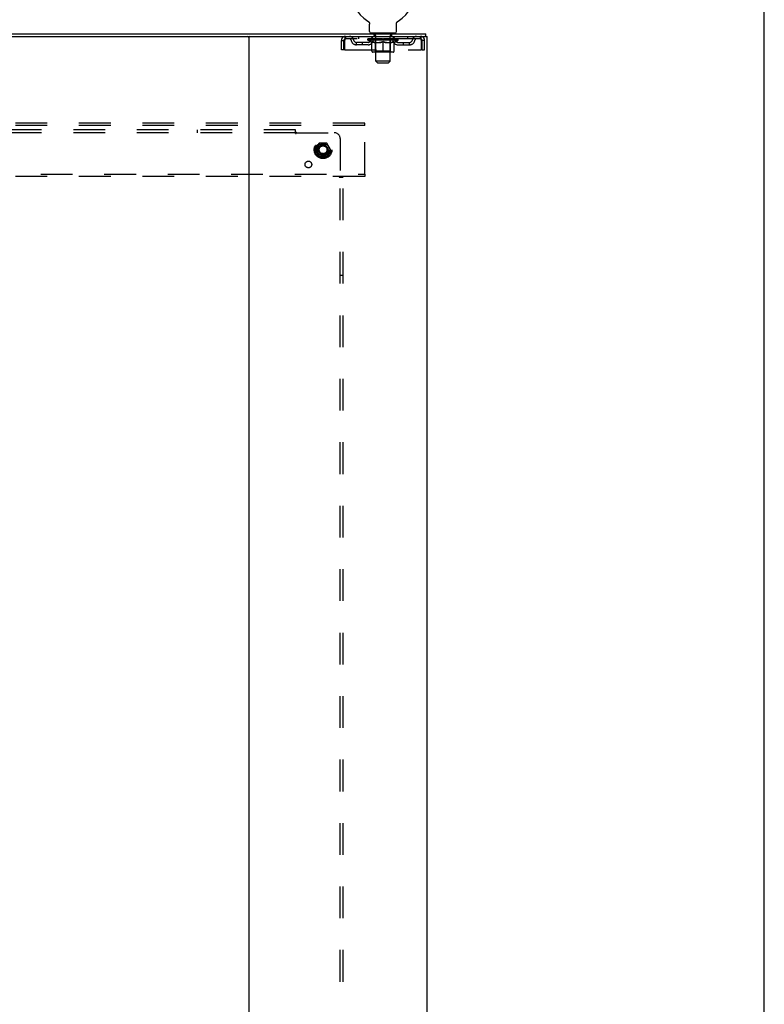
# Model space of a CAD drawing. Header units: inches. Extents: x 0 to 243, y 0 to 157.
# Tile 114 of 115: x 212 to 243, y 61 to 103. Entities that reach past the tile are written whole.
import ezdxf

# ---------------------------------------------------------------- set-up
doc = ezdxf.new("R2010")
doc.units = ezdxf.units.IN
doc.header["$LTSCALE"] = 13.357143
doc.header["$MEASUREMENT"] = 0
doc.linetypes.add('DOT', pattern=[0.2, 0.1, -0.1])
doc.linetypes.add('HIDDEN', pattern=[0.2, 0.1, -0.1])
doc.layers.get('0').update_dxf_attribs({"linetype": 'CONTINUOUS'})
doc.layers.add('DEFAULT_2', color=8, linetype='HIDDEN')
doc.layers.add('SUBPANEL', color=7, linetype='CONTINUOUS')

msp = doc.modelspace()

# ---------------------------------------------------------------- linework, layer by layer
at = {"color": 7, "linetype": 'Continuous'}
for p, q in [((242.857, 0), (242.857, 157.143)), ((226.179, 102.573), (226.179, 102.573)), ((226.179, 102.573), (226.183, 102.57)), ((226.182, 102.571), (226.18, 102.572)), ((226.183, 102.57), (226.188, 102.568)), ((226.188, 102.568), (226.192, 102.565)), ((226.192, 102.565), (226.196, 102.562)), ((226.196, 102.562), (226.2, 102.559)), ((226.2, 102.559), (226.204, 102.555)), ((226.203, 102.555), (226.207, 102.552)), ((226.207, 102.552), (226.211, 102.548)), ((226.211, 102.548), (226.214, 102.545)), ((226.214, 102.545), (226.218, 102.541)), ((226.221, 102.537), (226.224, 102.533)), ((226.224, 102.533), (226.227, 102.529)), ((226.227, 102.529), (226.23, 102.524)), ((226.23, 102.524), (226.232, 102.52)), ((226.232, 102.52), (226.235, 102.516)), ((226.235, 102.516), (226.237, 102.511)), ((226.237, 102.511), (226.239, 102.506)), ((226.239, 102.507), (226.241, 102.502)), ((226.241, 102.502), (226.243, 102.497)), ((226.243, 102.497), (226.245, 102.492)), ((226.245, 102.492), (226.246, 102.487)), ((226.246, 102.487), (226.247, 102.482)), ((226.247, 102.483), (226.249, 102.478)), ((226.249, 102.478), (226.25, 102.473)), ((226.25, 102.473), (226.25, 102.468)), ((226.25, 102.468), (226.251, 102.463)), ((226.252, 102.452), (226.252, 102.448)), ((226.252, 102.134), (226.252, 102.448)), ((227.377, 102.463), (227.378, 102.468)), ((227.377, 102.457), (227.377, 102.463)), ((227.377, 102.134), (227.377, 102.448)), ((227.378, 102.468), (227.379, 102.473)), ((227.379, 102.473), (227.38, 102.478)), ((227.38, 102.478), (227.381, 102.483)), ((227.381, 102.482), (227.382, 102.487)), ((227.382, 102.487), (227.384, 102.492)), ((227.384, 102.492), (227.385, 102.497)), ((227.385, 102.497), (227.387, 102.502)), ((227.387, 102.502), (227.389, 102.507)), ((227.389, 102.506), (227.391, 102.511)), ((227.391, 102.511), (227.394, 102.516)), ((227.394, 102.516), (227.396, 102.52)), ((227.396, 102.52), (227.399, 102.524)), ((227.399, 102.524), (227.402, 102.529)), ((227.401, 102.529), (227.404, 102.533)), ((227.404, 102.533), (227.408, 102.537)), ((227.407, 102.537), (227.411, 102.541)), ((227.411, 102.541), (227.414, 102.545)), ((227.414, 102.545), (227.418, 102.548)), ((227.417, 102.548), (227.421, 102.552)), ((227.421, 102.552), (227.425, 102.555)), ((227.425, 102.555), (227.429, 102.559)), ((227.429, 102.559), (227.433, 102.562)), ((227.433, 102.562), (227.437, 102.565)), ((227.437, 102.565), (227.441, 102.568)), ((227.441, 102.568), (227.445, 102.57)), ((227.441, 102.568), (227.442, 102.569)), ((227.445, 102.57), (227.449, 102.573)), ((227.448, 102.572), (227.447, 102.571)), ((227.45, 102.573), (227.449, 102.573)), ((226.314, 102.065), (226.314, 102.035)), ((227.314, 102.065), (226.314, 102.065)), ((227.314, 102.065), (227.314, 102.035)), ((228.616, 101.931), (228.616, 102.035)), ((195.878, 101.931), (221.208, 101.931)), ((228.607, 101.931), (228.578, 101.931))]:
    msp.add_line(p, q, dxfattribs=at)
at = {"color": 3, "linetype": 'Continuous'}
for p, q in [((188.47, 102.035), (228.616, 102.035)), ((221.168, 101.891), (221.168, 16.179)), ((221.208, 101.931), (228.578, 101.931)), ((228.607, 101.931), (228.668, 101.931)), ((228.668, 16.139), (228.668, 101.931))]:
    msp.add_line(p, q, dxfattribs=at)
at = {"color": 7, "linetype": 'Continuous'}
for points in [[(226.218, 102.541), (226.221, 102.537), (226.224, 102.533)], [(226.251, 102.463), (226.251, 102.457), (226.252, 102.452)], [(227.377, 102.448), (227.377, 102.452), (227.377, 102.457)], [(227.377, 102.448), (227.377, 102.452), (227.377, 102.457)]]:
    msp.add_lwpolyline(points, dxfattribs=at)
for centre, radius, start, end in [((226.814, 103.693), 1.288, 299.5053, 240.4947), ((226.321, 102.134), 0.069, 180, 265), ((227.308, 102.134), 0.069, 275, 360), ((221.128, 101.891), 0.04, 0, 90)]:
    msp.add_arc(centre, radius, start, end, dxfattribs=at)
at = {"color": 3, "linetype": 'Continuous'}
msp.add_arc((221.208, 101.891), 0.04, 90, 180, dxfattribs=at)
at = {"layer": 'DEFAULT_2', "color": 8, "linetype": 'HIDDEN'}
for p, q in [((226.179, 102.573), (226.179, 102.573)), ((226.186, 102.569), (226.188, 102.568)), ((226.411, 102.065), (226.411, 102.035)), ((226.449, 101.975), (226.449, 102.055)), ((227.179, 101.975), (227.179, 102.055)), ((227.217, 102.065), (227.217, 102.035)), ((225.064, 101.368), (225.064, 101.764)), ((225.064, 101.764), (225.168, 101.764)), ((225.168, 101.368), (225.168, 101.764)), ((225.198, 101.764), (225.198, 101.368)), ((225.231, 101.931), (225.231, 101.827)), ((228.397, 101.827), (225.231, 101.827)), ((225.7, 101.576), (225.7, 101.68)), ((226.183, 101.68), (225.7, 101.68)), ((226.183, 101.576), (225.7, 101.576)), ((225.783, 101.931), (225.783, 101.827)), ((225.95, 101.576), (225.95, 101.68)), ((226.181, 101.78), (226.181, 101.827)), ((227.447, 101.78), (226.181, 101.78)), ((226.34, 101.669), (226.181, 101.78)), ((226.191, 101.82), (226.191, 101.827)), ((226.199, 101.817), (226.199, 101.82)), ((226.199, 101.817), (227.429, 101.817)), ((226.208, 101.817), (226.208, 101.82)), ((226.209, 101.817), (226.209, 101.82)), ((226.219, 101.82), (226.219, 101.827)), ((226.235, 101.817), (226.235, 101.82)), ((226.237, 101.817), (226.237, 101.82)), ((226.266, 101.82), (226.266, 101.827)), ((226.28, 101.817), (226.28, 101.82)), ((226.283, 101.817), (226.283, 101.82)), ((226.487, 101.82), (226.286, 101.82)), ((226.329, 101.82), (226.329, 101.827)), ((226.33, 101.817), (226.33, 101.82)), ((226.331, 101.817), (226.331, 101.82)), ((226.334, 101.817), (226.334, 101.82)), ((226.34, 101.669), (226.351, 101.669)), ((226.341, 101.817), (226.341, 101.82)), ((226.341, 101.817), (226.341, 101.82)), ((226.345, 101.817), (226.345, 101.82)), ((226.348, 101.817), (226.348, 101.821)), ((226.351, 101.306), (226.351, 101.712)), ((226.352, 101.817), (226.352, 101.82)), ((226.367, 101.817), (226.367, 101.82)), ((226.377, 101.827), (226.377, 101.931)), ((226.385, 101.817), (226.385, 101.823)), ((226.385, 101.817), (226.385, 101.82)), ((226.406, 101.817), (226.406, 101.82)), ((226.406, 101.817), (226.406, 101.82)), ((226.407, 101.82), (226.407, 101.827)), ((226.417, 101.817), (226.417, 101.82)), ((226.421, 101.817), (226.421, 101.82)), ((226.43, 101.817), (226.43, 101.82)), ((226.442, 101.817), (226.442, 101.824)), ((226.457, 101.817), (226.457, 101.82)), ((226.519, 101.965), (226.459, 101.965)), ((226.46, 101.817), (226.46, 101.82)), ((226.487, 101.817), (226.487, 101.82)), ((226.554, 101.82), (226.492, 101.82)), ((226.493, 101.669), (226.673, 101.669)), ((226.498, 101.82), (226.498, 101.827)), ((226.501, 101.308), (226.501, 101.777)), ((226.504, 101.817), (226.504, 101.82)), ((226.509, 101.817), (226.509, 101.82)), ((226.514, 100.884), (226.514, 101.955)), ((226.515, 101.817), (226.515, 101.825)), ((226.519, 101.817), (226.519, 101.82)), ((226.53, 101.817), (226.53, 101.82)), ((226.554, 101.817), (226.554, 101.82)), ((226.629, 101.82), (226.57, 101.82)), ((226.59, 101.817), (226.59, 101.82)), ((226.598, 101.82), (226.598, 101.827)), ((226.601, 101.817), (226.601, 101.82)), ((226.604, 101.817), (226.604, 101.826)), ((226.606, 101.817), (226.606, 101.82)), ((226.614, 101.817), (226.614, 101.82)), ((226.629, 101.817), (226.629, 101.82)), ((226.71, 101.82), (226.655, 101.82)), ((226.668, 101.817), (226.668, 101.82)), ((226.7, 101.82), (226.777, 101.825)), ((226.704, 101.82), (226.704, 101.827)), ((226.705, 101.827), (226.704, 101.827)), ((226.705, 101.82), (226.705, 101.827)), ((226.705, 101.817), (226.705, 101.82)), ((226.709, 101.817), (226.709, 101.82)), ((226.71, 101.817), (226.71, 101.82)), ((226.71, 101.817), (226.71, 101.82)), ((226.745, 101.82), (226.81, 101.82)), ((226.751, 101.817), (226.751, 101.82)), ((226.756, 101.82), (226.756, 101.823)), ((226.777, 101.82), (226.777, 101.825)), ((226.793, 101.817), (226.793, 101.82)), ((226.812, 101.82), (226.811, 101.82)), ((226.811, 101.817), (226.811, 101.82)), ((226.812, 101.817), (226.812, 101.82)), ((226.814, 101.82), (226.814, 101.827)), ((226.814, 101.827), (226.929, 101.82)), ((226.814, 101.269), (226.814, 101.712)), ((226.817, 101.817), (226.817, 101.82)), ((226.817, 101.817), (226.817, 101.82)), ((226.817, 101.82), (226.817, 101.82)), ((226.835, 101.817), (226.835, 101.82)), ((226.835, 101.82), (226.883, 101.82)), ((226.878, 101.817), (226.878, 101.82)), ((226.918, 101.817), (226.918, 101.82)), ((226.919, 101.817), (226.919, 101.82)), ((226.919, 101.82), (226.973, 101.82)), ((226.92, 101.817), (226.92, 101.82)), ((226.924, 101.82), (226.924, 101.827)), ((226.924, 101.82), (226.924, 101.827)), ((226.924, 101.827), (226.924, 101.827)), ((226.924, 101.817), (226.924, 101.82)), ((226.955, 101.669), (227.135, 101.669)), ((226.96, 101.817), (226.96, 101.82)), ((226.999, 101.817), (226.999, 101.82)), ((226.999, 101.82), (227.058, 101.82)), ((227.015, 101.817), (227.015, 101.82)), ((227.022, 101.817), (227.022, 101.82)), ((227.025, 101.817), (227.025, 101.826)), ((227.027, 101.817), (227.027, 101.82)), ((227.031, 101.82), (227.031, 101.827)), ((227.038, 101.817), (227.038, 101.82)), ((227.074, 101.817), (227.074, 101.82)), ((227.074, 101.82), (227.136, 101.82)), ((227.098, 101.817), (227.098, 101.82)), ((227.169, 101.965), (227.109, 101.965)), ((227.109, 101.817), (227.109, 101.82)), ((227.113, 101.817), (227.113, 101.825)), ((227.114, 100.884), (227.114, 101.955)), ((227.119, 101.817), (227.119, 101.82)), ((227.124, 101.817), (227.124, 101.82)), ((227.127, 101.308), (227.127, 101.777)), ((227.131, 101.82), (227.131, 101.827)), ((227.141, 101.817), (227.141, 101.82)), ((227.141, 101.82), (227.342, 101.82)), ((227.168, 101.817), (227.168, 101.82)), ((227.171, 101.817), (227.171, 101.82)), ((227.187, 101.817), (227.187, 101.824)), ((227.198, 101.817), (227.198, 101.82)), ((227.207, 101.817), (227.207, 101.82)), ((227.212, 101.817), (227.212, 101.82)), ((227.221, 101.82), (227.221, 101.827)), ((227.223, 101.817), (227.223, 101.82)), ((227.223, 101.817), (227.223, 101.82)), ((227.243, 101.817), (227.243, 101.823)), ((227.244, 101.817), (227.244, 101.82)), ((227.252, 101.827), (227.252, 101.931)), ((227.262, 101.817), (227.262, 101.82)), ((227.276, 101.817), (227.276, 101.82)), ((227.278, 101.306), (227.278, 101.712)), ((227.278, 101.669), (227.288, 101.669)), ((227.28, 101.817), (227.28, 101.821)), ((227.284, 101.817), (227.284, 101.82)), ((227.287, 101.817), (227.287, 101.82)), ((227.287, 101.817), (227.287, 101.82)), ((227.288, 101.669), (227.447, 101.78)), ((227.294, 101.817), (227.294, 101.82)), ((227.297, 101.817), (227.297, 101.82)), ((227.298, 101.817), (227.298, 101.82)), ((227.299, 101.82), (227.299, 101.827)), ((227.345, 101.817), (227.345, 101.82)), ((227.348, 101.817), (227.348, 101.82)), ((227.363, 101.82), (227.363, 101.827)), ((227.391, 101.817), (227.391, 101.82)), ((227.393, 101.817), (227.393, 101.82)), ((227.409, 101.82), (227.409, 101.827)), ((227.419, 101.817), (227.419, 101.82)), ((227.42, 101.817), (227.42, 101.82)), ((227.429, 101.817), (227.429, 101.82)), ((227.438, 101.82), (227.438, 101.827)), ((227.446, 101.68), (227.929, 101.68)), ((227.446, 101.576), (227.929, 101.576)), ((227.447, 101.78), (227.447, 101.827)), ((227.679, 101.576), (227.679, 101.68)), ((227.845, 101.931), (227.845, 101.827)), ((227.929, 101.576), (227.929, 101.68)), ((228.397, 101.827), (228.397, 101.931)), ((228.43, 101.368), (228.43, 101.764)), ((228.46, 101.368), (228.46, 101.764)), ((228.564, 101.764), (228.46, 101.764)), ((228.564, 101.368), (228.564, 101.764)), ((225.168, 101.368), (225.064, 101.368)), ((225.198, 101.368), (228.43, 101.368)), ((227.241, 101.269), (226.388, 101.269)), ((226.501, 101.308), (226.462, 101.269)), ((227.127, 101.308), (226.501, 101.308)), ((227.127, 101.308), (227.167, 101.269)), ((228.46, 101.368), (228.564, 101.368)), ((227.114, 100.884), (226.514, 100.884)), ((226.583, 100.815), (226.514, 100.884)), ((226.583, 100.815), (227.045, 100.815)), ((227.045, 100.815), (227.114, 100.884)), ((226.043, 98.285), (191.043, 98.285)), ((226.043, 98.181), (226.043, 98.285)), ((226.043, 98.181), (191.043, 98.181)), ((226.043, 96.139), (226.043, 98.181)), ((224.13, 97.432), (223.976, 97.165)), ((224.448, 97.437), (224.139, 97.437)), ((224.611, 97.165), (224.456, 97.432)), ((223.976, 97.155), (224.13, 96.887)), ((224.456, 96.887), (224.611, 97.155)), ((224.448, 96.882), (224.139, 96.882)), ((191.043, 96.139), (226.043, 96.139)), ((226.043, 96.035), (191.043, 96.035)), ((226.043, 96.139), (226.043, 96.035))]:
    msp.add_line(p, q, dxfattribs=at)
for points in [[(225.231, 101.931), (225.229, 101.93), (225.226, 101.927), (225.224, 101.921), (225.222, 101.914), (225.219, 101.905), (225.217, 101.894), (225.215, 101.882), (225.212, 101.868), (225.21, 101.853), (225.208, 101.836), (225.205, 101.819), (225.203, 101.801), (225.201, 101.783), (225.198, 101.764)], [(225.231, 101.827), (225.229, 101.826), (225.226, 101.825), (225.224, 101.823), (225.222, 101.821), (225.219, 101.817), (225.217, 101.813), (225.215, 101.808), (225.212, 101.803), (225.21, 101.797), (225.208, 101.791), (225.205, 101.785), (225.203, 101.778), (225.201, 101.771), (225.198, 101.764)], [(226.501, 101.669), (226.476, 101.673), (226.451, 101.679), (226.426, 101.685), (226.402, 101.693), (226.376, 101.702), (226.351, 101.712)], [(226.351, 101.711), (226.375, 101.701), (226.399, 101.693), (226.423, 101.685), (226.446, 101.679), (226.47, 101.673), (226.493, 101.669)], [(226.814, 101.712), (226.788, 101.702), (226.763, 101.693), (226.737, 101.685), (226.713, 101.679), (226.688, 101.673), (226.663, 101.669)], [(226.673, 101.669), (226.696, 101.673), (226.719, 101.679), (226.743, 101.685), (226.766, 101.693), (226.79, 101.701), (226.814, 101.711)], [(226.965, 101.669), (226.94, 101.673), (226.915, 101.679), (226.89, 101.686), (226.865, 101.693), (226.84, 101.702), (226.814, 101.712)], [(226.814, 101.711), (226.838, 101.701), (226.862, 101.693), (226.886, 101.685), (226.909, 101.679), (226.932, 101.673), (226.955, 101.669)], [(227.278, 101.712), (227.252, 101.702), (227.226, 101.693), (227.202, 101.685), (227.177, 101.679), (227.152, 101.673), (227.128, 101.669)], [(227.135, 101.669), (227.159, 101.673), (227.182, 101.679), (227.206, 101.685), (227.229, 101.693), (227.253, 101.702), (227.278, 101.711)], [(228.43, 101.764), (228.428, 101.783), (228.425, 101.801), (228.423, 101.819), (228.421, 101.836), (228.418, 101.853), (228.416, 101.868), (228.414, 101.882), (228.411, 101.894), (228.409, 101.905), (228.407, 101.914), (228.404, 101.921), (228.402, 101.927), (228.4, 101.93), (228.397, 101.931)], [(228.43, 101.764), (228.428, 101.771), (228.425, 101.778), (228.423, 101.785), (228.421, 101.791), (228.418, 101.797), (228.416, 101.803), (228.414, 101.808), (228.411, 101.813), (228.409, 101.817), (228.407, 101.821), (228.404, 101.823), (228.402, 101.825), (228.4, 101.826), (228.397, 101.827)]]:
    msp.add_lwpolyline(points, dxfattribs=at)
for radius in [0.372, 0.356, 0.312, 0.204, 0.188, 0.183, 0.165]:
    msp.add_circle((224.293, 97.16), radius, dxfattribs=at)
at = {"layer": 'DEFAULT_2', "color": 8, "linetype": 'DOT'}
msp.add_circle((224.293, 97.16), 0.17, dxfattribs=at)
at = {"layer": 'DEFAULT_2', "color": 8, "linetype": 'HIDDEN'}
for centre, radius, start, end in [((226.321, 102.134), 0.069, 265, 270), ((226.439, 102.055), 0.01, 0, 90), ((226.459, 101.975), 0.01, 180, 270), ((227.169, 101.975), 0.01, 270, 360), ((227.189, 102.055), 0.01, 90, 180), ((227.308, 102.134), 0.069, 270, 275), ((225.231, 101.764), 0.167, 90, 180), ((225.231, 101.764), 0.063, 90, 180), ((225.411, 101.764), 0.167, 8.0716, 90), ((225.411, 101.764), 0.0625, 7.9863, 90), ((225.7, 101.805), 0.229, 187.9863, 270), ((225.7, 101.805), 0.125, 188.0716, 270), ((226.183, 101.805), 0.125, 270, 351.9284), ((226.183, 101.805), 0.229, 270, 352.0137), ((226.472, 101.764), 0.167, 90, 171.9284), ((226.471, 101.764), 0.0625, 90, 172.0137), ((226.462, 101.777), 0.0398, 0, 90), ((226.504, 101.955), 0.01, 0, 90), ((227.124, 101.955), 0.01, 90, 180), ((227.167, 101.777), 0.0398, 90, 180), ((227.157, 101.764), 0.167, 8.0716, 90), ((227.157, 101.764), 0.0625, 7.9863, 90), ((227.446, 101.805), 0.229, 187.9863, 270), ((227.446, 101.805), 0.125, 188.0716, 270), ((227.929, 101.805), 0.125, 270, 351.9284), ((227.929, 101.805), 0.229, 270, 352.0137), ((228.218, 101.764), 0.167, 90, 171.9284), ((228.217, 101.764), 0.0625, 90, 172.0137), ((228.397, 101.764), 0.167, 0, 90), ((228.397, 101.764), 0.063, 0, 90), ((226.388, 101.306), 0.0371, 180, 270), ((227.241, 101.306), 0.0371, 270, 360), ((224.139, 97.427), 0.01, 90.0124, 149.9892), ((224.448, 97.427), 0.01, 30.012, 89.9887), ((223.984, 97.16), 0.01, 150.0127, 209.9883), ((224.602, 97.16), 0.01, 330.0127, 29.9883), ((224.139, 96.892), 0.01, 210.012, 269.9887), ((224.448, 96.892), 0.01, 270.0124, 329.9892)]:
    msp.add_arc(centre, radius, start, end, dxfattribs=at)
for centre, major_axis, ratio, start_param, end_param in [((226.814, 101.827), (0.633, 0.007), 0.05963, 2.96643, 3.140963), ((226.161, 101.815), (0.198, 0), 0.060556, 0.430652, 1.470503), ((226.814, 101.827), (0.633, 0), 0.060556, -3.141593, -2.96706), ((226.161, 101.808), (0.198, 0.002), 0.05963, 1.376596, 1.469874), ((226.814, 101.827), (0.633, 0.013), 0.05688, 2.791345, 2.965878), ((226.137, 101.815), (0.198, 0.002), 0.05963, 0.25549, 1.295341), ((226.205, 101.815), (0.198, -0.002), 0.05963, 0.605815, 1.645666), ((226.814, 101.827), (0.633, -0.007), 0.05963, -2.96643, -2.791898), ((226.205, 101.808), (0.198, 0), 0.060556, 1.551758, 1.645036), ((226.137, 101.808), (0.198, 0.004), 0.05688, 1.20151, 1.294789), ((226.206, 101.811), (0.164, 0.002), 0.05963, 1.065228, 1.614276), ((226.187, 101.811), (0.164, 0.003), 0.05688, 0.890143, 1.43919), ((226.245, 101.811), (0.164, 0), 0.060556, 1.240391, 1.789438), ((226.814, 101.827), (0.633, 0.019), 0.052395, 2.616403, 2.790936), ((226.133, 101.815), (0.198, 0.004), 0.05688, 0.080405, 1.120256), ((226.268, 101.815), (0.198, -0.004), 0.05688, 0.7809, 1.820751), ((226.814, 101.827), (0.633, -0.013), 0.05688, -2.791345, -2.616812), ((226.268, 101.808), (0.198, -0.002), 0.05963, 1.72692, 1.820198), ((226.133, 101.808), (0.198, 0.006), 0.052395, 1.026568, 1.119847), ((226.186, 101.811), (0.164, 0.005), 0.052395, 0.715201, 1.264248), ((226.3, 101.811), (0.164, -0.002), 0.05963, 1.415553, 1.9646), ((226.814, 101.827), (0.633, 0.025), 0.046319, 2.441654, 2.616187), ((226.347, 101.815), (0.198, -0.006), 0.052395, 0.955842, 1.995693), ((226.814, 101.827), (0.633, -0.019), 0.052395, -2.616403, -2.44187), ((226.15, 101.815), (0.198, 0.006), 0.052395, -0.094537, 0.945314), ((226.347, 101.808), (0.198, -0.004), 0.05688, 1.902006, 1.995284), ((226.15, 101.808), (0.198, 0.008), 0.046319, 0.851819, 0.945098), ((226.204, 101.811), (0.164, 0.006), 0.046319, 0.540452, 1.089499), ((226.371, 101.811), (0.164, -0.003), 0.05688, 1.590638, 2.139686), ((226.814, 101.827), (0.633, 0.029), 0.038841, 2.267123, 2.441656), ((226.441, 101.815), (0.198, -0.008), 0.046319, 1.130591, 2.170442), ((226.187, 101.815), (0.198, 0.008), 0.046319, -0.269286, 0.770565), ((226.814, 101.827), (0.633, -0.025), 0.046319, -2.441654, -2.267121), ((226.441, 101.808), (0.198, -0.006), 0.052395, 2.076947, 2.170226), ((226.187, 101.808), (0.198, 0.009), 0.038841, 0.677289, 0.770567), ((226.241, 101.811), (0.164, 0.008), 0.038841, 0.365921, 0.914969), ((226.456, 101.811), (0.164, -0.005), 0.052395, 1.76558, 2.314627), ((226.814, 101.827), (0.633, 0.033), 0.030195, 2.09281, 2.267343), ((226.545, 101.815), (0.198, -0.009), 0.038841, 1.305122, 2.344973), ((226.243, 101.815), (0.198, 0.009), 0.038841, -0.443817, 0.596034), ((226.814, 101.827), (0.633, -0.029), 0.038841, -2.267123, -2.092591), ((226.545, 101.808), (0.198, -0.008), 0.046319, 2.251696, 2.344975), ((226.243, 101.808), (0.198, 0.01), 0.030195, 0.502975, 0.596254), ((226.296, 101.811), (0.164, 0.009), 0.030195, 0.191608, 0.740655), ((226.551, 101.811), (0.164, -0.006), 0.046319, 1.940329, 2.489376), ((226.317, 101.815), (0.198, 0.01), 0.030195, -0.61813, 0.421721), ((226.814, 101.827), (0.633, 0.036), 0.020645, 1.918687, 2.09322), ((226.658, 101.815), (0.198, -0.01), 0.030195, 1.479435, 2.519286), ((226.814, 101.827), (0.633, -0.033), 0.030195, -2.09281, -1.918277), ((226.658, 101.808), (0.198, -0.009), 0.038841, 2.426227, 2.519505), ((226.317, 101.808), (0.198, 0.011), 0.020645, 0.328852, 0.422131), ((226.366, 101.811), (0.164, 0.009), 0.020645, 0.017485, 0.566532), ((226.655, 101.811), (0.164, -0.008), 0.038841, 2.11486, 2.663907), ((226.406, 101.815), (0.198, 0.011), 0.020645, -0.792253, 0.247598), ((226.814, 101.827), (0.633, 0.038), 0.010478, 1.744704, 1.919237), ((226.776, 101.815), (0.198, -0.011), 0.020645, 1.653558, 2.693409), ((226.814, 101.827), (0.633, -0.036), 0.020645, -1.918687, -1.744154), ((226.776, 101.808), (0.198, -0.01), 0.030195, 2.60054, 2.693819), ((226.406, 101.808), (0.198, 0.012), 0.010478, 0.154869, 0.248148), ((226.45, 101.811), (0.164, 0.01), 0.010478, 6.126688, 6.675735), ((226.763, 101.811), (0.164, -0.009), 0.030195, 2.289173, 2.83822), ((226.507, 101.815), (0.198, 0.012), 0.010478, -0.966236, -0.000846), ((226.895, 101.815), (0.198, -0.012), 0.010478, 1.827541, 2.867392), ((226.814, 101.827), (0.633, -0.038), 0.010478, -1.744704, -1.570171), ((226.895, 101.808), (0.198, -0.011), 0.020645, 2.774664, 2.867942), ((226.873, 101.811), (0.164, -0.009), 0.020645, 2.463296, 3.012344), ((226.733, 101.815), (0.198, 0.012), 0.010478, 0.274201, 1.314052), ((226.647, 101.811), (0.164, 0.01), 0.010478, -0.000298, 0.504314), ((226.617, 101.808), (0.198, 0.012), 0.010478, 0.192946, 0.399283), ((226.814, 101.827), (0.633, 0.038), 0.010478, -1.578586, -1.396888), ((227.011, 101.808), (0.198, -0.012), 0.010478, 2.948646, 3.041925), ((226.981, 101.811), (0.164, -0.01), 0.010478, 2.637279, 3.142076), ((226.852, 101.815), (0.198, 0.011), 0.020645, 0.448184, 1.488034), ((226.755, 101.811), (0.164, 0.009), 0.020645, 0.129249, 0.678296), ((226.733, 101.808), (0.198, 0.011), 0.020645, 0.273651, 0.366929), ((226.814, 101.827), (0.633, 0.036), 0.020645, -1.397439, -1.222906), ((227.122, 101.815), (0.198, -0.012), 0.010478, -3.140747, -2.175357), ((226.814, 101.827), (0.633, -0.038), 0.010478, 1.222355, 1.396888), ((226.97, 101.815), (0.198, 0.01), 0.030195, 0.622307, 1.662158), ((226.865, 101.811), (0.164, 0.009), 0.030195, 0.303372, 0.852419), ((227.179, 101.811), (0.164, -0.01), 0.010478, 2.749043, 3.29809), ((227.223, 101.815), (0.198, -0.011), 0.020645, 2.893995, 3.933846), ((226.852, 101.808), (0.198, 0.01), 0.030195, 0.447774, 0.541052), ((227.223, 101.808), (0.198, -0.012), 0.010478, 2.893445, 2.986723), ((226.814, 101.827), (0.633, 0.033), 0.030195, -1.223315, -1.048783), ((226.814, 101.827), (0.633, -0.036), 0.020645, 1.048373, 1.222906), ((227.083, 101.815), (0.198, 0.009), 0.038841, 0.79662, 1.836471), ((226.974, 101.811), (0.164, 0.008), 0.038841, 0.477686, 1.026733), ((227.263, 101.811), (0.164, -0.009), 0.020645, 2.57506, 3.124108), ((227.311, 101.815), (0.198, -0.01), 0.030195, 2.719872, 3.759723), ((227.188, 101.815), (0.198, 0.008), 0.046319, 0.971151, 2.011002), ((226.97, 101.808), (0.198, 0.009), 0.038841, 0.622087, 0.715366), ((227.311, 101.808), (0.198, -0.011), 0.020645, 2.719462, 2.812741), ((226.814, 101.827), (0.633, 0.029), 0.038841, -1.049002, -0.874469), ((226.814, 101.827), (0.633, -0.033), 0.030195, 0.87425, 1.048783), ((227.077, 101.811), (0.164, 0.006), 0.046319, 0.652216, 1.201263), ((227.281, 101.815), (0.198, 0.006), 0.052395, 1.1459, 2.185751), ((227.333, 101.811), (0.164, -0.009), 0.030195, 2.400937, 2.949985), ((227.385, 101.815), (0.198, -0.009), 0.038841, 2.545558, 3.585409), ((227.173, 101.811), (0.164, 0.005), 0.052395, 0.826965, 1.376012), ((227.083, 101.808), (0.198, 0.008), 0.046319, 0.796618, 0.889896), ((227.385, 101.808), (0.198, -0.01), 0.030195, 2.545339, 2.638617), ((227.36, 101.815), (0.198, 0.004), 0.05688, 1.320842, 2.360692), ((226.814, 101.827), (0.633, 0.025), 0.046319, -0.874471, -0.699939), ((226.814, 101.827), (0.633, -0.029), 0.038841, 0.699936, 0.874469), ((227.441, 101.815), (0.198, -0.008), 0.046319, 2.371028, 3.410879), ((227.387, 101.811), (0.164, -0.008), 0.038841, 2.226624, 2.775671), ((227.423, 101.815), (0.198, 0.002), 0.05963, 1.495927, 2.535778), ((227.257, 101.811), (0.164, 0.003), 0.05688, 1.001907, 1.550954), ((227.478, 101.815), (0.198, -0.006), 0.052395, 2.196279, 3.23613), ((227.424, 101.811), (0.164, -0.006), 0.046319, 2.052093, 2.601141), ((227.188, 101.808), (0.198, 0.006), 0.052395, 0.971367, 1.064645), ((227.467, 101.815), (0.198, 0), 0.060556, 1.671089, 2.71094), ((227.441, 101.808), (0.198, -0.009), 0.038841, 2.371026, 2.464304), ((227.495, 101.815), (0.198, -0.004), 0.05688, 2.021337, 3.061188), ((226.814, 101.827), (0.633, 0.019), 0.052395, -0.699723, -0.52519), ((226.814, 101.827), (0.633, -0.025), 0.046319, 0.525406, 0.699939), ((227.492, 101.815), (0.198, -0.002), 0.05963, 1.846251, 2.886102), ((227.328, 101.811), (0.164, 0.002), 0.05963, 1.176993, 1.72604), ((227.442, 101.811), (0.164, -0.005), 0.052395, 1.877344, 2.426392), ((227.384, 101.811), (0.164, 0), 0.060556, 1.352155, 1.901202), ((227.442, 101.811), (0.164, -0.003), 0.05688, 1.702402, 2.25145), ((227.422, 101.811), (0.164, -0.002), 0.05963, 1.527317, 2.076364), ((227.281, 101.808), (0.198, 0.004), 0.05688, 1.146309, 1.239587), ((227.478, 101.808), (0.198, -0.008), 0.046319, 2.196495, 2.289773), ((226.814, 101.827), (0.633, 0.013), 0.05688, -0.524781, -0.350248), ((226.814, 101.827), (0.633, -0.019), 0.052395, 0.350657, 0.52519), ((227.36, 101.808), (0.198, 0.002), 0.05963, 1.321394, 1.414673), ((227.495, 101.808), (0.198, -0.006), 0.052395, 2.021746, 2.115024), ((226.814, 101.827), (0.633, 0.007), 0.05963, -0.349695, -0.175162), ((226.814, 101.827), (0.633, -0.013), 0.05688, 0.175715, 0.350248), ((227.423, 101.808), (0.198, 0), 0.060556, 1.496556, 1.589835), ((227.492, 101.808), (0.198, -0.004), 0.05688, 1.846804, 1.940083), ((227.467, 101.808), (0.198, -0.002), 0.05963, 1.671719, 1.764997), ((226.814, 101.827), (0.633, 0), 0.060556, -0.174533, 0), ((226.814, 101.827), (0.633, -0.007), 0.05963, 0.000629, 0.175162)]:
    msp.add_ellipse(centre, major_axis=major_axis, ratio=ratio, start_param=start_param, end_param=end_param, dxfattribs=at)
at = {"layer": 'SUBPANEL', "color": 8, "linetype": 'HIDDEN'}
for p, q in [((223.137, 98.004), (193.949, 98.004)), ((223.137, 97.879), (193.949, 97.879)), ((219.012, 97.879), (219.012, 98.004)), ((223.137, 97.838), (223.137, 98.004)), ((223.172, 97.879), (224.762, 97.879)), ((225.012, 97.629), (225.012, 96.039)), ((224.971, 96.004), (225.137, 96.004)), ((225.012, 22.066), (225.012, 96.004)), ((225.031, 96.021), (225.024, 96.027)), ((225.137, 22.066), (225.137, 96.004)), ((225.012, 91.879), (225.137, 91.879))]:
    msp.add_line(p, q, dxfattribs=at)
for points in [[(223.137, 97.917), (223.139, 97.915), (223.14, 97.913), (223.142, 97.911), (223.143, 97.909), (223.145, 97.907), (223.146, 97.905), (223.148, 97.904), (223.149, 97.902), (223.151, 97.9), (223.152, 97.899), (223.154, 97.897)], [(223.137, 97.838), (223.139, 97.838), (223.14, 97.839), (223.142, 97.84), (223.144, 97.841), (223.145, 97.842), (223.147, 97.843), (223.148, 97.845), (223.15, 97.846), (223.151, 97.848), (223.153, 97.849), (223.154, 97.851), (223.155, 97.853), (223.157, 97.855), (223.158, 97.857), (223.159, 97.859), (223.162, 97.864)], [(223.154, 97.897), (223.16, 97.891), (223.162, 97.889), (223.164, 97.887), (223.166, 97.885), (223.168, 97.883), (223.169, 97.882), (223.171, 97.88), (223.172, 97.879)], [(223.162, 97.864), (223.164, 97.866), (223.165, 97.869), (223.166, 97.871), (223.168, 97.873), (223.169, 97.875), (223.171, 97.877), (223.172, 97.879)], [(224.971, 96.004), (224.972, 96.005), (224.972, 96.007), (224.973, 96.009), (224.974, 96.01), (224.975, 96.012), (224.977, 96.013), (224.978, 96.015), (224.979, 96.017), (224.981, 96.018), (224.983, 96.019), (224.984, 96.021), (224.986, 96.022), (224.988, 96.023), (224.99, 96.025), (224.993, 96.026)], [(224.993, 96.026), (224.997, 96.029), (225, 96.03), (225.002, 96.032), (225.004, 96.033), (225.006, 96.035), (225.008, 96.036), (225.01, 96.038), (225.012, 96.039)], [(225.024, 96.027), (225.022, 96.029), (225.02, 96.031), (225.019, 96.033), (225.017, 96.034), (225.015, 96.036), (225.013, 96.038), (225.012, 96.039)], [(225.05, 96.004), (225.048, 96.005), (225.046, 96.007), (225.044, 96.008), (225.042, 96.01), (225.04, 96.012), (225.039, 96.013), (225.037, 96.015), (225.035, 96.016), (225.034, 96.018), (225.032, 96.019), (225.031, 96.021)]]:
    msp.add_lwpolyline(points, dxfattribs=at)
for centre, radius in [((224.293, 97.16), 0.25), ((223.674, 96.541), 0.141)]:
    msp.add_circle(centre, radius, dxfattribs=at)
msp.add_arc((224.762, 97.629), 0.25, 0, 90, dxfattribs=at)

doc.saveas('drawing.dxf')
